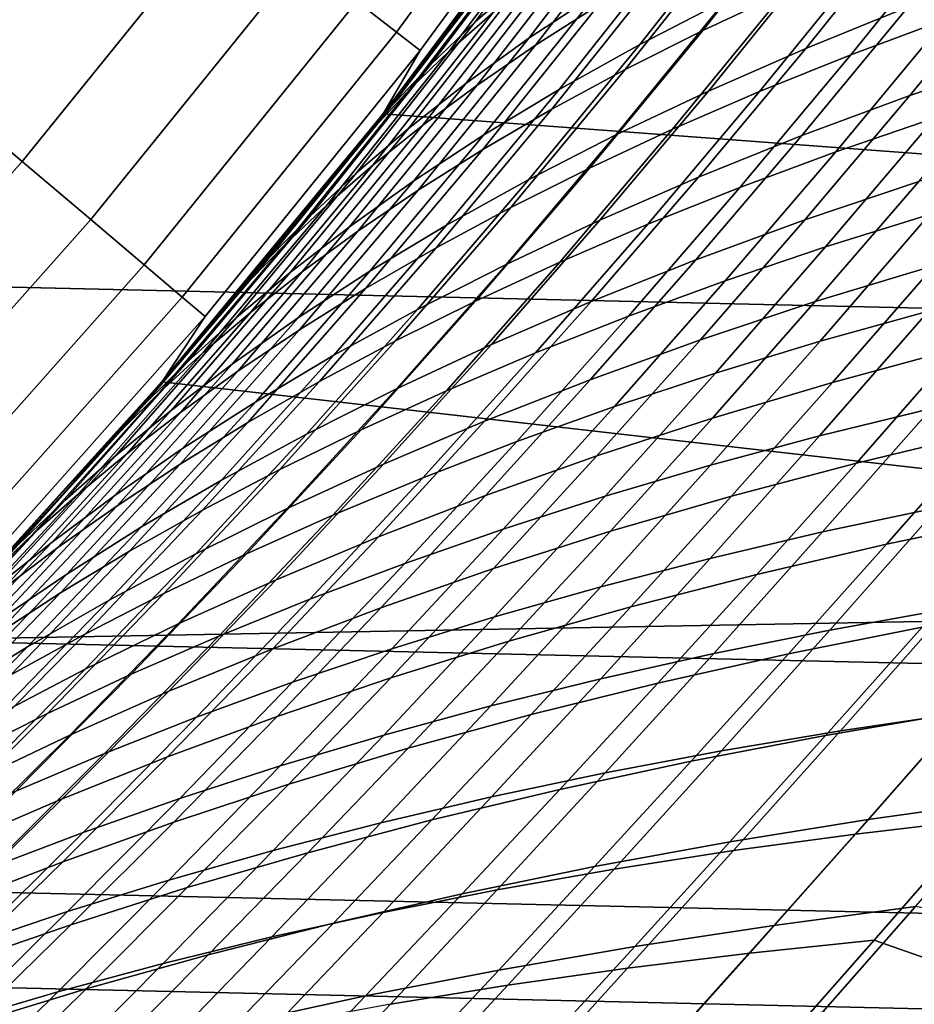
# Model space of a CAD drawing. Header units: metres. Extents: x -28 to 70, y -218 to 27.
# Tile 137 of 246: x 16.2 to 18.89, y -16.28 to -13.32. Entities that reach past the tile are written whole.
import ezdxf

# ---------------------------------------------------------------- set-up
doc = ezdxf.new("R2010")
doc.units = ezdxf.units.M
doc.layers.add('solid_10_261_002_XXX', color=7, linetype='CONTINUOUS')

msp = doc.modelspace()

# ---------------------------------------------------------------- linework, layer by layer
at = {"layer": 'solid_10_261_002_XXX'}
for points in [[(23.496506, -14.288569, -5), (-24.122406, -13.204515, -5), (-24.698545, -12.092615, -5), (24.122406, -13.204515, -5)], [(17.332729, -13.353754, 146.086594), (17.9396, -12.526653, 146.086594), (17.816151, -12.440452, 147.606766), (17.213455, -13.261861, 147.606766)], [(15.954081, -13.52933, 152.1147), (16.570696, -12.766656, 152.1147), (16.262587, -12.529278, 153.591949), (15.657437, -13.277772, 153.591949)], [(17.404139, -13.408771, 144.561661), (18.01351, -12.578261, 144.561661), (17.9396, -12.526653, 146.086594), (17.332729, -13.353754, 146.086594)], [(17.293169, -13.599498, 143.052673), (17.920671, -12.761252, 143.052673), (18.01351, -12.578261, 144.561661), (17.404139, -13.408771, 144.561661)], [(17.952669, -12.716198, 139.451721), (17.920671, -12.761252, 143.052673), (17.293169, -13.599498, 143.052673), (17.731236, -13.023183, 139.249023)], [(17.923044, -12.850395, 137.880676), (17.570364, -13.322778, 137.544312), (17.72176, -13.191218, 137.13501), (18.069254, -12.721376, 137.466263)], [(16.205795, -13.742788, 150.623184), (16.832138, -12.968081, 150.623184), (16.570696, -12.766656, 152.1147), (15.954081, -13.52933, 152.1147)], [(17.742283, -13.008127, 88.739738), (17.516611, -13.310459, 88.949768), (17.293161, -13.599475), (17.920586, -12.761367)], [(23.069201, -14.028943), (23.683657, -12.964706), (17.920586, -12.761367), (17.293161, -13.599475)], [(18.074263, -12.924504, 136.322983), (17.731253, -13.371799, 135.986603), (17.937101, -13.23583, 135.591568), (18.275749, -12.791019, 135.923096)], [(17.492605, -13.410373, 90.379898), (17.854393, -12.929816, 90.033325), (17.980675, -12.816442, 90.409523), (17.624132, -13.294217, 90.751053)], [(17.751314, -13.393094, 92.199844), (18.099897, -12.940408, 91.856056), (18.285942, -12.822757, 92.218025), (17.941566, -13.272789, 92.557167)], [(18.255457, -13.34853, 93.93821), (18.593063, -12.920368, 93.59655), (18.836382, -12.807034, 93.928848), (18.502083, -13.233252, 94.266373)], [(17.79352, -12.977302, 138.295578), (17.435282, -13.452026, 137.953903), (17.570364, -13.322778, 137.544312), (17.923044, -12.850395, 137.880676)], [(18.398829, -12.967499, 134.82019), (18.065519, -13.390878, 134.484695), (18.3246, -13.257677, 134.11557), (18.654242, -12.836268, 134.446503)], [(18.889458, -12.999959, 133.407272), (18.565771, -13.402542, 133.073059), (18.873999, -13.277931, 132.740662), (19.194618, -12.876503, 133.07074)], [(18.021502, -13.466208, 93.602509), (18.362658, -13.036025, 93.256516), (18.593063, -12.920368, 93.59655), (18.255457, -13.34853, 93.93821)], [(18.700949, -13.422103, 95.241058), (19.032404, -13.011485, 94.896126), (19.315624, -12.905792, 95.195763), (18.986876, -13.315434, 95.537033)], [(17.374414, -13.524605, 90.009094), (17.741768, -13.04143, 89.657326), (17.854393, -12.929816, 90.033325), (17.492605, -13.410373, 90.379898)], [(17.889664, -13.058182, 136.727432), (17.541969, -13.507912, 136.385986), (17.731253, -13.371799, 135.986603), (18.074263, -12.924504, 136.322983)], [(17.574589, -13.513935, 91.838806), (17.927658, -13.058615, 91.490196), (18.099897, -12.940408, 91.856056), (17.751314, -13.393094, 92.199844)], [(16.412184, -13.917809, 149.119751), (17.046505, -13.133236, 149.119751), (16.832138, -12.968081, 150.623184), (16.205795, -13.742788, 150.623184)], [(17.435282, -13.452026, 137.953903), (17.79352, -12.977302, 138.295578), (17.680502, -13.101306, 138.709534), (17.316324, -13.578128, 138.362366)], [(18.159676, -13.100855, 135.202316), (17.822412, -13.526265, 134.862045), (18.065519, -13.390878, 134.484695), (18.398829, -12.967499, 134.82019)], [(18.599348, -13.127193, 133.755997), (18.272339, -13.531071, 133.417374), (18.565771, -13.402542, 133.073059), (18.889458, -12.999959, 133.407272)], [(18.426762, -13.532497, 94.934814), (18.761145, -13.120771, 94.585999), (19.032404, -13.011485, 94.896126), (18.700949, -13.422103, 95.241058)], [(17.741768, -13.04143, 89.657326), (17.374414, -13.524605, 90.009094), (17.26944, -13.636292, 89.639717), (17.642691, -13.150698, 89.282585)], [(17.505959, -13.324468, 139.038559), (17.731236, -13.023183, 139.249023), (17.293169, -13.599498, 143.052673)], [(17.680502, -13.101306, 138.709534), (17.731236, -13.023183, 139.249023), (17.505959, -13.324468, 139.038559)], [(17.800457, -13.585889, 93.260246), (18.145411, -13.153625, 92.909721), (18.362658, -13.036025, 93.256516), (18.021502, -13.466208, 93.602509)], [(17.72176, -13.191218, 137.13501), (17.369049, -13.643291, 136.788315), (17.541969, -13.507912, 136.385986), (17.889664, -13.058182, 136.727432)], [(17.411266, -13.634662, 91.475105), (17.76911, -13.176758, 91.121506), (17.927658, -13.058615, 91.490196), (17.574589, -13.513935, 91.838806)], [(19.19672, -13.157789, 132.421494), (18.879435, -13.544585, 132.084229), (19.219091, -13.429125, 131.783478), (19.533632, -13.042662, 132.116867)], [(17.316324, -13.578128, 138.362366), (17.680502, -13.101306, 138.709534), (17.505959, -13.324468, 139.038559), (17.276993, -13.62004, 138.82016)], [(17.937101, -13.23583, 135.591568), (17.595587, -13.663306, 135.246307), (17.822412, -13.526265, 134.862045), (18.159676, -13.100855, 135.202316)], [(18.3246, -13.257677, 134.11557), (17.994001, -13.662964, 133.772308), (18.272339, -13.531071, 133.417374), (18.599348, -13.127193, 133.755997)], [(18.164547, -13.646206, 94.619293), (18.502083, -13.233252, 94.266373), (18.761145, -13.120771, 94.585999), (18.426762, -13.532497, 94.934814)], [(16.572924, -14.054119, 147.606766), (17.213455, -13.261861, 147.606766), (17.046505, -13.133236, 149.119751), (16.412184, -13.917809, 149.119751)], [(17.642691, -13.150698, 89.282585), (17.26944, -13.636292, 89.639717), (17.287222, -13.607056, 89.168068), (17.516611, -13.310459, 88.949768)], [(17.592558, -13.707175, 92.912399), (17.941566, -13.272789, 92.557167), (18.145411, -13.153625, 92.909721), (17.800457, -13.585889, 93.260246)], [(18.873999, -13.277931, 132.740662), (18.55372, -13.66524, 132.399231), (18.879435, -13.544585, 132.084229), (19.19672, -13.157789, 132.421494)], [(17.261223, -13.754623, 91.109795), (17.624132, -13.294217, 90.751053), (17.76911, -13.176758, 91.121506), (17.411266, -13.634662, 91.475105)], [(22.821917, -15.343076, -5), (-23.496506, -14.288569, -5), (-24.122406, -13.204515, -5), (23.496506, -14.288569, -5)], [(17.570364, -13.322778, 137.544312), (17.212296, -13.777061, 137.192169), (17.369049, -13.643291, 136.788315), (17.72176, -13.191218, 137.13501)], [(18.655825, -13.714114, 95.893646), (18.986876, -13.315434, 95.537033), (19.284315, -13.212904, 95.821777), (18.955772, -13.611451, 96.174889)], [(17.731253, -13.371799, 135.986603), (17.385183, -13.801349, 135.636139), (17.595587, -13.663306, 135.246307), (17.937101, -13.23583, 135.591568)], [(17.914536, -13.762814, 94.295448), (18.255457, -13.34853, 93.93821), (18.502083, -13.233252, 94.266373), (18.164547, -13.646206, 94.619293)], [(16.687759, -14.151502, 146.086594), (17.332729, -13.353754, 146.086594), (17.213455, -13.261861, 147.606766), (16.572924, -14.054119, 147.606766)], [(17.397982, -13.829624, 92.559959), (17.751314, -13.393094, 92.199844), (17.941566, -13.272789, 92.557167), (17.592558, -13.707175, 92.912399)], [(18.065519, -13.390878, 134.484695), (17.731056, -13.797668, 134.136551), (17.994001, -13.662964, 133.772308), (18.3246, -13.257677, 134.11557)], [(18.565771, -13.402542, 133.073059), (18.242247, -13.790525, 132.727173), (18.55372, -13.66524, 132.399231), (18.873999, -13.277931, 132.740662)], [(17.124332, -13.87317, 90.743942), (17.492605, -13.410373, 90.379898), (17.624132, -13.294217, 90.751053), (17.261223, -13.754623, 91.109795)], [(17.505959, -13.324468, 139.038559), (17.293169, -13.599498, 143.052673), (16.626492, -14.406936, 143.052673), (17.276993, -13.62004, 138.82016)], [(17.435282, -13.452026, 137.953903), (17.071508, -13.908345, 137.59613), (17.212296, -13.777061, 137.192169), (17.570364, -13.322778, 137.544312)], [(17.516611, -13.310459, 88.949768), (17.287222, -13.607056, 89.168068), (17.293161, -13.599475)], [(18.36717, -13.821066, 95.601418), (18.700949, -13.422103, 95.241058), (18.986876, -13.315434, 95.537033), (18.655825, -13.714114, 95.893646)], [(16.756512, -14.209805, 144.561661), (17.404139, -13.408771, 144.561661), (17.332729, -13.353754, 146.086594), (16.687759, -14.151502, 146.086594)], [(17.676958, -13.881907, 93.964256), (18.021502, -13.466208, 93.602509), (18.255457, -13.34853, 93.93821), (17.914536, -13.762814, 94.295448)], [(17.541969, -13.507912, 136.385986), (17.191032, -13.939503, 136.030136), (17.385183, -13.801349, 135.636139), (17.731253, -13.371799, 135.986603)], [(17.216665, -13.952605, 92.203972), (17.574589, -13.513935, 91.838806), (17.751314, -13.393094, 92.199844), (17.397982, -13.829624, 92.559959)], [(17.822412, -13.526265, 134.862045), (17.483805, -13.934632, 134.508789), (17.731056, -13.797668, 134.136551), (18.065519, -13.390878, 134.484695)], [(16.626492, -14.406936, 143.052673), (17.293169, -13.599498, 143.052673), (17.404139, -13.408771, 144.561661), (16.756512, -14.209805, 144.561661)], [(17.000471, -13.98965, 90.378586), (17.374414, -13.524605, 90.009094), (17.492605, -13.410373, 90.379898), (17.124332, -13.87317, 90.743942)], [(18.272339, -13.531071, 133.417374), (17.945309, -13.919868, 133.066772), (18.242247, -13.790525, 132.727173), (18.565771, -13.402542, 133.073059)], [(18.090038, -13.931879, 95.299164), (18.426762, -13.532497, 94.934814), (18.700949, -13.422103, 95.241058), (18.36717, -13.821066, 95.601418)], [(17.071508, -13.908345, 137.59613), (17.435282, -13.452026, 137.953903), (17.316324, -13.578128, 138.362366), (16.946487, -14.036269, 137.998779)], [(18.879435, -13.544585, 132.084229), (18.563311, -13.918336, 131.735916), (18.905861, -13.803015, 131.439301), (19.219091, -13.429125, 131.783478)], [(17.452045, -14.003076, 93.626694), (17.800457, -13.585889, 93.260246), (18.021502, -13.466208, 93.602509), (17.676958, -13.881907, 93.964256)], [(17.369049, -13.643291, 136.788315), (17.01293, -14.076856, 136.426895), (17.191032, -13.939503, 136.030136), (17.541969, -13.507912, 136.385986)], [(17.048477, -14.07544, 91.845474), (17.411266, -13.634662, 91.475105), (17.574589, -13.513935, 91.838806), (17.216665, -13.952605, 92.203972)], [(18.625568, -14.000228, 96.543747), (18.955772, -13.611451, 96.174889), (19.266756, -13.513454, 96.444221), (18.938799, -13.903011, 96.809822)], [(15.543827, -14.487286, 150.623184), (16.205795, -13.742788, 150.623184), (15.954081, -13.52933, 152.1147), (15.302395, -14.262263, 152.1147)], [(17.374414, -13.524605, 90.009094), (17.000471, -13.98965, 90.378586), (16.889515, -14.103414, 90.014801), (17.26944, -13.636292, 89.639717)], [(17.595587, -13.663306, 135.246307), (17.252544, -14.0733, 134.887741), (17.483805, -13.934632, 134.508789), (17.822412, -13.526265, 134.862045)], [(17.994001, -13.662964, 133.772308), (17.663198, -14.0527, 133.416748), (17.945309, -13.919868, 133.066772), (18.272339, -13.531071, 133.417374)], [(17.824654, -14.046129, 94.987854), (18.164547, -13.646206, 94.619293), (18.426762, -13.532497, 94.934814), (18.090038, -13.931879, 95.299164)], [(18.55372, -13.66524, 132.399231), (18.234449, -14.039028, 132.046463), (18.563311, -13.918336, 131.735916), (18.879435, -13.544585, 132.084229)], [(17.054203, -13.897991, 89.393982), (16.81776, -14.183191, 89.627838), (16.626568, -14.406844), (17.293161, -13.599475)], [(22.406631, -15.064619), (23.069201, -14.028943), (17.293161, -13.599475), (16.626568, -14.406844)], [(17.316324, -13.578128, 138.362366), (17.044682, -13.909667, 138.594635), (16.808981, -14.193596, 138.361267), (16.946487, -14.036269, 137.998779)], [(17.316324, -13.578128, 138.362366), (17.276993, -13.62004, 138.82016), (17.044682, -13.909667, 138.594635)], [(17.287222, -13.607056, 89.168068), (17.054203, -13.897991, 89.393982), (17.293161, -13.599475)], [(17.240026, -14.125904, 93.283737), (17.592558, -13.707175, 92.912399), (17.800457, -13.585889, 93.260246), (17.452045, -14.003076, 93.626694)], [(17.044682, -13.909667, 138.594635), (17.276993, -13.62004, 138.82016), (16.626492, -14.406936, 143.052673)], [(16.893288, -14.197451, 91.485527), (17.261223, -13.754623, 91.109795), (17.411266, -13.634662, 91.475105), (17.048477, -14.07544, 91.845474)], [(17.26944, -13.636292, 89.639717), (17.054203, -13.897991, 89.393982), (17.287222, -13.607056, 89.168068)], [(18.323156, -14.102269, 96.266029), (18.655825, -13.714114, 95.893646), (18.955772, -13.611451, 96.174889), (18.625568, -14.000228, 96.543747)], [(17.26944, -13.636292, 89.639717), (16.889515, -14.103414, 90.014801), (16.81776, -14.183191, 89.627838), (17.054203, -13.897991, 89.393982)], [(17.212296, -13.777061, 137.192169), (16.85067, -14.212494, 136.824997), (17.01293, -14.076856, 136.426895), (17.369049, -13.643291, 136.788315)], [(17.385183, -13.801349, 135.636139), (17.037411, -14.212994, 135.272049), (17.252544, -14.0733, 134.887741), (17.595587, -13.663306, 135.246307)], [(17.731056, -13.797668, 134.136551), (17.396208, -14.188448, 133.775787), (17.663198, -14.0527, 133.416748), (17.994001, -13.662964, 133.772308)], [(17.571239, -14.16339, 94.668442), (17.914536, -13.762814, 94.295448), (18.164547, -13.646206, 94.619293), (17.824654, -14.046129, 94.987854)], [(18.242247, -13.790525, 132.727173), (17.919567, -14.164511, 132.369659), (18.234449, -14.039028, 132.046463), (18.55372, -13.66524, 132.399231)], [(18.905861, -13.803015, 131.439301), (18.594458, -14.164955, 131.084106), (18.953033, -14.056176, 130.806625), (19.261677, -13.693455, 131.15773)], [(17.041073, -14.249933, 92.936356), (17.397982, -13.829624, 92.559959), (17.592558, -13.707175, 92.912399), (17.240026, -14.125904, 93.283737)], [(18.03182, -14.208747, 95.977592), (18.36717, -13.821066, 95.601418), (18.655825, -13.714114, 95.893646), (18.323156, -14.102269, 96.266029)], [(15.741786, -14.671788, 149.119751), (16.412184, -13.917809, 149.119751), (16.205795, -13.742788, 150.623184), (15.543827, -14.487286, 150.623184)], [(17.071508, -13.908345, 137.59613), (16.704048, -14.345505, 137.223022), (16.85067, -14.212494, 136.824997), (17.212296, -13.777061, 137.192169)], [(16.750971, -14.317958, 91.125168), (17.124332, -13.87317, 90.743942), (17.261223, -13.754623, 91.109795), (16.893288, -14.197451, 91.485527)], [(17.330025, -14.283234, 94.341881), (17.676958, -13.881907, 93.964256), (17.914536, -13.762814, 94.295448), (17.571239, -14.16339, 94.668442)], [(17.191032, -13.939503, 136.030136), (16.838228, -14.352792, 135.660339), (17.037411, -14.212994, 135.272049), (17.385183, -13.801349, 135.636139)], [(17.483805, -13.934632, 134.508789), (17.144632, -14.32654, 134.142609), (17.396208, -14.188448, 133.775787), (17.731056, -13.797668, 134.136551)], [(17.945309, -13.919868, 133.066772), (17.618956, -14.294199, 132.704254), (17.919567, -14.164511, 132.369659), (18.242247, -13.790525, 132.727173)], [(18.563311, -13.918336, 131.735916), (18.248882, -14.279674, 131.376312), (18.594458, -14.164955, 131.084106), (18.905861, -13.803015, 131.439301)], [(18.609539, -14.284117, 97.1922), (18.938799, -13.903011, 96.809822), (19.262474, -13.810821, 97.063515), (18.935173, -14.193603, 97.442924)], [(16.855118, -14.37451, 92.585579), (17.216665, -13.952605, 92.203972), (17.397982, -13.829624, 92.559959), (17.041073, -14.249933, 92.936356)], [(17.751781, -14.319227, 95.679382), (18.090038, -13.931879, 95.299164), (18.36717, -13.821066, 95.601418), (18.03182, -14.208747, 95.977592)], [(16.621395, -14.436284, 90.76545), (17.000471, -13.98965, 90.378586), (17.124332, -13.87317, 90.743942), (16.750971, -14.317958, 91.125168)], [(17.101231, -14.405235, 94.00914), (17.452045, -14.003076, 93.626694), (17.676958, -13.881907, 93.964256), (17.330025, -14.283234, 94.341881)], [(15.895959, -14.815482, 147.606766), (16.572924, -14.054119, 147.606766), (16.412184, -13.917809, 149.119751), (15.741786, -14.671788, 149.119751)], [(16.704048, -14.345505, 137.223022), (17.071508, -13.908345, 137.59613), (16.946487, -14.036269, 137.998779), (16.572861, -14.474974, 137.619583)], [(16.808981, -14.193596, 138.361267), (17.044682, -13.909667, 138.594635), (16.626492, -14.406936, 143.052673)], [(17.663198, -14.0527, 133.416748), (17.332903, -14.427505, 133.04895), (17.618956, -14.294199, 132.704254), (17.945309, -13.919868, 133.066772)], [(18.234449, -14.039028, 132.046463), (17.916731, -14.399935, 131.682114), (18.248882, -14.279674, 131.376312), (18.563311, -13.918336, 131.735916)], [(18.294123, -14.37981, 96.929382), (18.625568, -14.000228, 96.543747), (18.938799, -13.903011, 96.809822), (18.609539, -14.284117, 97.1922)], [(17.01293, -14.076856, 136.426895), (16.654791, -14.491748, 136.051208), (16.838228, -14.352792, 135.660339), (17.191032, -13.939503, 136.030136)], [(16.68203, -14.49893, 92.23246), (17.048477, -14.07544, 91.845474), (17.216665, -13.952605, 92.203972), (16.855118, -14.37451, 92.585579)], [(17.252544, -14.0733, 134.887741), (16.90876, -14.466404, 134.51593), (17.144632, -14.32654, 134.142609), (17.483805, -13.934632, 134.508789)], [(17.483261, -14.433273, 95.372337), (17.824654, -14.046129, 94.987854), (18.090038, -13.931879, 95.299164), (17.751781, -14.319227, 95.679382)], [(18.953033, -14.056176, 130.806625), (18.646416, -14.408179, 130.443634), (19.020054, -14.306934, 130.185837), (19.324068, -13.953546, 130.54483)], [(17.000471, -13.98965, 90.378586), (16.621395, -14.436284, 90.76545), (16.504431, -14.551751, 90.407417), (16.889515, -14.103414, 90.014801)], [(16.885086, -14.528968, 93.671188), (17.240026, -14.125904, 93.283737), (17.452045, -14.003076, 93.626694), (17.101231, -14.405235, 94.00914)], [(17.989302, -14.480481, 96.655212), (18.323156, -14.102269, 96.266029), (18.625568, -14.000228, 96.543747), (18.294123, -14.37981, 96.929382)], [(16.572861, -14.474974, 137.619583), (16.946487, -14.036269, 137.998779), (16.808981, -14.193596, 138.361267), (16.569801, -14.472101, 138.119217)], [(17.226484, -14.550447, 95.057411), (17.571239, -14.16339, 94.668442), (17.824654, -14.046129, 94.987854), (17.483261, -14.433273, 95.372337)], [(17.919567, -14.164511, 132.369659), (17.598293, -14.525149, 132.00029), (17.916731, -14.399935, 131.682114), (18.234449, -14.039028, 132.046463)], [(16.006104, -14.91814, 146.086594), (16.687759, -14.151502, 146.086594), (16.572924, -14.054119, 147.606766), (15.895959, -14.815482, 147.606766)], [(16.85067, -14.212494, 136.824997), (16.486889, -14.628914, 136.443253), (16.654791, -14.491748, 136.051208), (17.01293, -14.076856, 136.426895)], [(16.521673, -14.622491, 91.878014), (16.893288, -14.197451, 91.485527), (17.048477, -14.07544, 91.845474), (16.68203, -14.49893, 92.23246)], [(17.037411, -14.212994, 135.272049), (16.688725, -14.607338, 134.894394), (16.90876, -14.466404, 134.51593), (17.252544, -14.0733, 134.887741)], [(17.396208, -14.188448, 133.775787), (17.061697, -14.563842, 133.402481), (17.332903, -14.427505, 133.04895), (17.663198, -14.0527, 133.416748)], [(18.594458, -14.164955, 131.084106), (18.28496, -14.515737, 130.716736), (18.646416, -14.408179, 130.443634), (18.953033, -14.056176, 130.806625)], [(16.889515, -14.103414, 90.014801), (16.504431, -14.551751, 90.407417), (16.335485, -14.736075, 90.121025), (16.578117, -14.462573, 89.870049)], [(16.889515, -14.103414, 90.014801), (16.578117, -14.462573, 89.870049), (16.81776, -14.183191, 89.627838)], [(17.695333, -14.585737, 96.37059), (18.03182, -14.208747, 95.977592), (18.323156, -14.102269, 96.266029), (17.989302, -14.480481, 96.655212)], [(18.606783, -14.569158, 97.84063), (18.935173, -14.193603, 97.442924), (19.270622, -14.108422, 97.680847), (18.943916, -14.486445, 98.07589)], [(16.681759, -14.653957, 93.328979), (17.041073, -14.249933, 92.936356), (17.240026, -14.125904, 93.283737), (16.885086, -14.528968, 93.671188)], [(16.072048, -14.979602, 144.561661), (16.756512, -14.209805, 144.561661), (16.687759, -14.151502, 146.086594), (16.006104, -14.91814, 146.086594)], [(16.981672, -14.670315, 94.735542), (17.330025, -14.283234, 94.341881), (17.571239, -14.16339, 94.668442), (17.226484, -14.550447, 95.057411)], [(17.618956, -14.294199, 132.704254), (17.293856, -14.654717, 132.329559), (17.598293, -14.525149, 132.00029), (17.919567, -14.164511, 132.369659)], [(18.248882, -14.279674, 131.376312), (17.936232, -14.629402, 131.004211), (18.28496, -14.515737, 130.716736), (18.594458, -14.164955, 131.084106)], [(16.808981, -14.193596, 138.361267), (16.626492, -14.406936, 143.052673), (15.922149, -15.181738, 143.052673), (16.569801, -14.472101, 138.119217)], [(16.37392, -14.744491, 91.523293), (16.750971, -14.317958, 91.125168), (16.893288, -14.197451, 91.485527), (16.521673, -14.622491, 91.878014)], [(16.81776, -14.183191, 89.627838), (16.578117, -14.462573, 89.870049), (16.626568, -14.406844)], [(17.144632, -14.32654, 134.142609), (16.805626, -14.702624, 133.76355), (17.061697, -14.563842, 133.402481), (17.396208, -14.188448, 133.775787)], [(18.279224, -14.657342, 97.592888), (18.609539, -14.284117, 97.1922), (18.935173, -14.193603, 97.442924), (18.606783, -14.569158, 97.84063)], [(15.922149, -15.181738, 143.052673), (16.626492, -14.406936, 143.052673), (16.756512, -14.209805, 144.561661), (16.072048, -14.979602, 144.561661)], [(16.704048, -14.345505, 137.223022), (16.334314, -14.763344, 136.835068), (16.486889, -14.628914, 136.443253), (16.85067, -14.212494, 136.824997)], [(16.838228, -14.352792, 135.660339), (16.48435, -14.748393, 135.276657), (16.688725, -14.607338, 134.894394), (17.037411, -14.212994, 135.272049)], [(17.412434, -14.695137, 96.076447), (17.751781, -14.319227, 95.679382), (18.03182, -14.208747, 95.977592), (17.695333, -14.585737, 96.37059)], [(19.020054, -14.306934, 130.185837), (18.718143, -14.650827, 129.813873), (19.105827, -14.55803, 129.576218), (19.405323, -14.212198, 129.94429)], [(16.491177, -14.779531, 92.983536), (16.855118, -14.37451, 92.585579), (17.041073, -14.249933, 92.936356), (16.681759, -14.653957, 93.328979)], [(16.749044, -14.792439, 94.407692), (17.101231, -14.405235, 94.00914), (17.330025, -14.283234, 94.341881), (16.981672, -14.670315, 94.735542)], [(17.916731, -14.399935, 131.682114), (17.600649, -14.748778, 131.304977), (17.936232, -14.629402, 131.004211), (18.248882, -14.279674, 131.376312)], [(17.961651, -14.750849, 97.333359), (18.294123, -14.37981, 96.929382), (18.609539, -14.284117, 97.1922), (18.279224, -14.657342, 97.592888)], [(22.099781, -16.366096, -5), (-22.821917, -15.343076, -5), (-23.496506, -14.288569, -5), (22.821917, -15.343076, -5)], [(17.332903, -14.427505, 133.04895), (17.0037, -14.788042, 132.668655), (17.293856, -14.654717, 132.329559), (17.618956, -14.294199, 132.704254)], [(18.646416, -14.408179, 130.443634), (18.341799, -14.750277, 130.067368), (18.718143, -14.650827, 129.813873), (19.020054, -14.306934, 130.185837)], [(16.334314, -14.763344, 136.835068), (16.704048, -14.345505, 137.223022), (16.572861, -14.474974, 137.619583), (16.196859, -14.894091, 137.225281)], [(16.238638, -14.864226, 91.169334), (16.621395, -14.436284, 90.76545), (16.750971, -14.317958, 91.125168), (16.37392, -14.744491, 91.523293)], [(16.90876, -14.466404, 134.51593), (16.564978, -14.843263, 134.130905), (16.805626, -14.702624, 133.76355), (17.144632, -14.32654, 134.142609)], [(17.140825, -14.808238, 95.773712), (17.483261, -14.433273, 95.372337), (17.751781, -14.319227, 95.679382), (17.412434, -14.695137, 96.076447)], [(16.654791, -14.491748, 136.051208), (16.295427, -14.888594, 135.661331), (16.48435, -14.748393, 135.276657), (16.838228, -14.352792, 135.660339)], [(16.313208, -14.904964, 92.63588), (16.68203, -14.49893, 92.23246), (16.855118, -14.37451, 92.585579), (16.491177, -14.779531, 92.983536)], [(16.528826, -14.916382, 94.074799), (16.885086, -14.528968, 93.671188), (17.101231, -14.405235, 94.00914), (16.749044, -14.792439, 94.407692)], [(17.598293, -14.525149, 132.00029), (17.278502, -14.873267, 131.617767), (17.600649, -14.748778, 131.304977), (17.916731, -14.399935, 131.682114)], [(17.654442, -14.849479, 97.06279), (17.989302, -14.480481, 96.655212), (18.294123, -14.37981, 96.929382), (17.961651, -14.750849, 97.333359)], [(16.335485, -14.736075, 90.121025), (16.089876, -15.003862, 90.380638), (15.922037, -15.181835), (16.626568, -14.406844)], [(22.406631, -15.064619), (16.626568, -14.406844), (15.922037, -15.181835)], [(16.578117, -14.462573, 89.870049), (16.335485, -14.736075, 90.121025), (16.626568, -14.406844)], [(17.061697, -14.563842, 133.402481), (16.728115, -14.924524, 133.016342), (17.0037, -14.788042, 132.668655), (17.332903, -14.427505, 133.04895)], [(16.880728, -14.924595, 95.463326), (17.226484, -14.550447, 95.057411), (17.483261, -14.433273, 95.372337), (17.140825, -14.808238, 95.773712)], [(18.28496, -14.515737, 130.716736), (17.977345, -14.85619, 130.335785), (18.341799, -14.750277, 130.067368), (18.646416, -14.408179, 130.443634)], [(18.616385, -14.858284, 98.490715), (18.943916, -14.486445, 98.07589), (19.290222, -14.409358, 98.297974), (18.964104, -14.784334, 98.710472)], [(16.621395, -14.436284, 90.76545), (16.238638, -14.864226, 91.169334), (16.115696, -14.980994, 90.817162), (16.504431, -14.551751, 90.407417)], [(16.327026, -14.745447, 137.867676), (16.569801, -14.472101, 138.119217), (15.922149, -15.181738, 143.052673)], [(16.196859, -14.894091, 137.225281), (16.572861, -14.474974, 137.619583), (16.327026, -14.745447, 137.867676), (16.080585, -15.013819, 137.606934)], [(16.486889, -14.628914, 136.443253), (16.121748, -15.026964, 136.047028), (16.295427, -14.888594, 135.661331), (16.654791, -14.491748, 136.051208)], [(16.572861, -14.474974, 137.619583), (16.569801, -14.472101, 138.119217), (16.327026, -14.745447, 137.867676)], [(16.688725, -14.607338, 134.894394), (16.339878, -14.985037, 134.50322), (16.564978, -14.843263, 134.130905), (16.90876, -14.466404, 134.51593)], [(17.357847, -14.952842, 96.782043), (17.695333, -14.585737, 96.37059), (17.989302, -14.480481, 96.655212), (17.654442, -14.849479, 97.06279)], [(18.27758, -14.937972, 98.258141), (18.606783, -14.569158, 97.84063), (18.943916, -14.486445, 98.07589), (18.616385, -14.858284, 98.490715)], [(19.105827, -14.55803, 129.576218), (18.808502, -14.895528, 129.194199), (19.209164, -14.811991, 128.977081), (19.504299, -14.472073, 129.355347)], [(16.14772, -15.029535, 92.287041), (16.521673, -14.622491, 91.878014), (16.68203, -14.49893, 92.23246), (16.313208, -14.904964, 92.63588)], [(17.936232, -14.629402, 131.004211), (17.625326, -14.968369, 130.618195), (17.977345, -14.85619, 130.335785), (18.28496, -14.515737, 130.716736)], [(16.504431, -14.551751, 90.407417), (16.115696, -14.980994, 90.817162), (16.089876, -15.003862, 90.380638), (16.335485, -14.736075, 90.121025)], [(16.321178, -15.04166, 93.737823), (16.681759, -14.653957, 93.328979), (16.885086, -14.528968, 93.671188), (16.528826, -14.916382, 94.074799)], [(16.63236, -15.043767, 95.146202), (16.981672, -14.670315, 94.735542), (17.226484, -14.550447, 95.057411), (16.880728, -14.924595, 95.463326)], [(17.293856, -14.654717, 132.329559), (16.970074, -15.002262, 131.941376), (17.278502, -14.873267, 131.617767), (17.598293, -14.525149, 132.00029)], [(16.805626, -14.702624, 133.76355), (16.467386, -15.063565, 133.371353), (16.728115, -14.924524, 133.016342), (17.061697, -14.563842, 133.402481)], [(17.948103, -15.023257, 98.013428), (18.279224, -14.657342, 97.592888), (18.606783, -14.569158, 97.84063), (18.27758, -14.937972, 98.258141)], [(18.718143, -14.650827, 129.813873), (18.418316, -14.986019, 129.427628), (18.808502, -14.895528, 129.194199), (19.105827, -14.55803, 129.576218)], [(16.48435, -14.748393, 135.276657), (16.130156, -15.126976, 134.87915), (16.339878, -14.985037, 134.50322), (16.688725, -14.607338, 134.894394)], [(17.07209, -15.060491, 96.492035), (17.412434, -14.695137, 96.076447), (17.695333, -14.585737, 96.37059), (17.357847, -14.952842, 96.782043)], [(16.334314, -14.763344, 136.835068), (15.9631, -15.162527, 136.432358), (16.121748, -15.026964, 136.047028), (16.486889, -14.628914, 136.443253)], [(15.994581, -15.152519, 91.938034), (16.37392, -14.744491, 91.523293), (16.521673, -14.622491, 91.878014), (16.14772, -15.029535, 92.287041)], [(17.600649, -14.748778, 131.304977), (17.286165, -15.086418, 130.913528), (17.625326, -14.968369, 130.618195), (17.936232, -14.629402, 131.004211)], [(16.126036, -15.167585, 93.397766), (16.491177, -14.779531, 92.983536), (16.681759, -14.653957, 93.328979), (16.321178, -15.04166, 93.737823)], [(16.395945, -15.16531, 94.823288), (16.749044, -14.792439, 94.407692), (16.981672, -14.670315, 94.735542), (16.63236, -15.043767, 95.146202)], [(17.0037, -14.788042, 132.668655), (16.67565, -15.135158, 132.274536), (16.970074, -15.002262, 131.941376), (17.293856, -14.654717, 132.329559)], [(17.628363, -15.113996, 97.757263), (17.961651, -14.750849, 97.333359), (18.279224, -14.657342, 97.592888), (17.948103, -15.023257, 98.013428)], [(18.341799, -14.750277, 130.067368), (18.03916, -15.083284, 129.676468), (18.418316, -14.986019, 129.427628), (18.718143, -14.650827, 129.813873)], [(16.79739, -15.17198, 96.19368), (17.140825, -14.808238, 95.773712), (17.412434, -14.695137, 96.076447), (17.07209, -15.060491, 96.492035)], [(16.564978, -14.843263, 134.130905), (16.221796, -15.204567, 133.732422), (16.467386, -15.063565, 133.371353), (16.805626, -14.702624, 133.76355)], [(18.637701, -15.153727, 99.144051), (18.964104, -14.784334, 98.710472), (19.320328, -14.716266, 98.916733), (18.995062, -15.089336, 99.348343)], [(15.85366, -15.273192, 91.58989), (16.238638, -14.864226, 91.169334), (16.37392, -14.744491, 91.523293), (15.994581, -15.152519, 91.938034)], [(16.080585, -15.013819, 137.606934), (16.327026, -14.745447, 137.867676), (15.922149, -15.181738, 143.052673)], [(16.295427, -14.888594, 135.661331), (15.935599, -15.26808, 135.257324), (16.130156, -15.126976, 134.87915), (16.48435, -14.748393, 135.276657)], [(17.278502, -14.873267, 131.617767), (16.960148, -15.209736, 131.220581), (17.286165, -15.086418, 130.913528), (17.600649, -14.748778, 131.304977)], [(17.318737, -15.209997, 97.490364), (17.654442, -14.849479, 97.06279), (17.961651, -14.750849, 97.333359), (17.628363, -15.113996, 97.757263)], [(17.977345, -14.85619, 130.335785), (17.671585, -15.187147, 129.939819), (18.03916, -15.083284, 129.676468), (18.341799, -14.750277, 130.067368)], [(15.9631, -15.162527, 136.432358), (16.334314, -14.763344, 136.835068), (16.196859, -14.894091, 137.225281), (15.819277, -15.294308, 136.815964)], [(15.943263, -15.293416, 93.055626), (16.313208, -14.904964, 92.63588), (16.491177, -14.779531, 92.983536), (16.126036, -15.167585, 93.397766)], [(16.728115, -14.924524, 133.016342), (16.395514, -15.271347, 132.616028), (16.67565, -15.135158, 132.274536), (17.0037, -14.788042, 132.668655)], [(18.28857, -15.224081, 98.926666), (18.616385, -14.858284, 98.490715), (18.964104, -14.784334, 98.710472), (18.637701, -15.153727, 99.144051)], [(16.171701, -15.288782, 94.495514), (16.528826, -14.916382, 94.074799), (16.749044, -14.792439, 94.407692), (16.395945, -15.16531, 94.823288)], [(16.533966, -15.286863, 95.887901), (16.880728, -14.924595, 95.463326), (17.140825, -14.808238, 95.773712), (16.79739, -15.17198, 96.19368)], [(18.808502, -14.895528, 129.194199), (18.513323, -15.225467, 128.796921), (18.916241, -15.14467, 128.583908), (19.209164, -14.811991, 128.977081)], [(16.339878, -14.985037, 134.50322), (15.991471, -15.346793, 134.098267), (16.221796, -15.204567, 133.732422), (16.564978, -14.843263, 134.130905)], [(17.019485, -15.310874, 97.213585), (17.357847, -14.952842, 96.782043), (17.654442, -14.849479, 97.06279), (17.318737, -15.209997, 97.490364)], [(16.238638, -14.864226, 91.169334), (15.85366, -15.273192, 91.58989), (15.724823, -15.390832, 91.243622), (16.115696, -14.980994, 90.817162)], [(16.970074, -15.002262, 131.941376), (16.64756, -15.337713, 131.538132), (16.960148, -15.209736, 131.220581), (17.278502, -14.873267, 131.617767)], [(17.625326, -14.968369, 130.618195), (17.316139, -15.297421, 130.216766), (17.671585, -15.187147, 129.939819), (17.977345, -14.85619, 130.335785)], [(17.948084, -15.30027, 98.696846), (18.27758, -14.937972, 98.258141), (18.616385, -14.858284, 98.490715), (18.28857, -15.224081, 98.926666)], [(16.121748, -15.026964, 136.047028), (15.756003, -15.407347, 135.636383), (15.935599, -15.26808, 135.257324), (16.295427, -14.888594, 135.661331)], [(15.772732, -15.418413, 92.712418), (16.14772, -15.029535, 92.287041), (16.313208, -14.904964, 92.63588), (15.943263, -15.293416, 93.055626)], [(18.418316, -14.986019, 129.427628), (18.12055, -15.313303, 129.025772), (18.513323, -15.225467, 128.796921), (18.808502, -14.895528, 129.194199)], [(15.959791, -15.413689, 94.163811), (16.321178, -15.04166, 93.737823), (16.528826, -14.916382, 94.074799), (16.171701, -15.288782, 94.495514)], [(16.467386, -15.063565, 133.371353), (16.129948, -15.410225, 132.964615), (16.395514, -15.271347, 132.616028), (16.728115, -14.924524, 133.016342)], [(16.282036, -15.404695, 95.575607), (16.63236, -15.043767, 95.146202), (16.880728, -14.924595, 95.463326), (16.533966, -15.286863, 95.887901)], [(17.616655, -15.382161, 98.455261), (17.948103, -15.023257, 98.013428), (18.27758, -14.937972, 98.258141), (17.948084, -15.30027, 98.696846)], [(16.730827, -15.416179, 96.927818), (17.07209, -15.060491, 96.492035), (17.357847, -14.952842, 96.782043), (17.019485, -15.310874, 97.213585)], [(17.286165, -15.086418, 130.913528), (16.973242, -15.413714, 130.506287), (17.316139, -15.297421, 130.216766), (17.625326, -14.968369, 130.618195)], [(16.130156, -15.126976, 134.87915), (15.776241, -15.489255, 134.46756), (15.991471, -15.346793, 134.098267), (16.339878, -14.985037, 134.50322)], [(18.03916, -15.083284, 129.676468), (17.738476, -15.408016, 129.269577), (18.12055, -15.313303, 129.025772), (18.418316, -14.986019, 129.427628)], [(16.67565, -15.135158, 132.274536), (16.348684, -15.469741, 131.86496), (16.64756, -15.337713, 131.538132), (16.970074, -15.002262, 131.941376)], [(17.294699, -15.469625, 98.202568), (17.628363, -15.113996, 97.757263), (17.948103, -15.023257, 98.013428), (17.616655, -15.382161, 98.455261)], [(15.760149, -15.539331, 93.82917), (16.126036, -15.167585, 93.397766), (16.321178, -15.04166, 93.737823), (15.959791, -15.413689, 94.163811)], [(16.041824, -15.525028, 95.257706), (16.395945, -15.16531, 94.823288), (16.63236, -15.043767, 95.146202), (16.282036, -15.404695, 95.575607)], [(18.670626, -15.456688, 99.801949), (18.995062, -15.089336, 99.348343), (19.360239, -15.031042, 99.538879), (19.03665, -15.402483, 99.990906)], [(21.697809, -16.068729), (22.406631, -15.064619), (15.922037, -15.181835), (15.181835, -15.922037)], [(16.221796, -15.204567, 133.732422), (15.879235, -15.551185, 133.319046), (16.129948, -15.410225, 132.964615), (16.467386, -15.063565, 133.371353)], [(16.452982, -15.525469, 96.633957), (16.79739, -15.17198, 96.19368), (17.07209, -15.060491, 96.492035), (16.730827, -15.416179, 96.927818)], [(16.960148, -15.209736, 131.220581), (16.643187, -15.535428, 130.807175), (16.973242, -15.413714, 130.506287), (17.286165, -15.086418, 130.913528)], [(17.671585, -15.187147, 129.939819), (17.367657, -15.50944, 129.527451), (17.738476, -15.408016, 129.269577), (18.03916, -15.083284, 129.676468)], [(18.916241, -15.14467, 128.583908), (18.625509, -15.47086, 128.174545), (19.039986, -15.400347, 127.982162), (19.328749, -15.071078, 128.387589)], [(16.982597, -15.562483, 97.939468), (17.318737, -15.209997, 97.490364), (17.628363, -15.113996, 97.757263), (17.294699, -15.469625, 98.202568)], [(18.31212, -15.51703, 99.599693), (18.637701, -15.153727, 99.144051), (18.995062, -15.089336, 99.348343), (18.670626, -15.456688, 99.801949)], [(16.395514, -15.271347, 132.616028), (16.063805, -15.605209, 132.199875), (16.348684, -15.469741, 131.86496), (16.67565, -15.135158, 132.274536)], [(18.513323, -15.225467, 128.796921), (18.22027, -15.548617, 128.383102), (18.625509, -15.47086, 128.174545), (18.916241, -15.14467, 128.583908)], [(15.813547, -15.647419, 94.93512), (16.171701, -15.288782, 94.495514), (16.395945, -15.16531, 94.823288), (16.041824, -15.525028, 95.257706)], [(16.186174, -15.638298, 96.332901), (16.533966, -15.286863, 95.887901), (16.79739, -15.17198, 96.19368), (16.452982, -15.525469, 96.633957)], [(17.961554, -15.583395, 99.384781), (18.28857, -15.224081, 98.926666), (18.637701, -15.153727, 99.144051), (18.31212, -15.51703, 99.599693)], [(15.991471, -15.346793, 134.098267), (15.643504, -15.693481, 133.67807), (15.879235, -15.551185, 133.319046), (16.221796, -15.204567, 133.732422)], [(17.316139, -15.297421, 130.216766), (17.008638, -15.617405, 129.798523), (17.367657, -15.50944, 129.527451), (17.671585, -15.187147, 129.939819)], [(16.64756, -15.337713, 131.538132), (16.326254, -15.661954, 131.11824), (16.643187, -15.535428, 130.807175), (16.960148, -15.209736, 131.220581)], [(16.680613, -15.660351, 97.666786), (17.019485, -15.310874, 97.213585), (17.318737, -15.209997, 97.490364), (16.982597, -15.562483, 97.939468)], [(17.619341, -15.655666, 99.157845), (17.948084, -15.30027, 98.696846), (18.28857, -15.224081, 98.926666), (17.961554, -15.583395, 99.384781)], [(18.12055, -15.313303, 129.025772), (17.824821, -15.633475, 128.606964), (18.22027, -15.548617, 128.383102), (18.513323, -15.225467, 128.796921)], [(16.129948, -15.410225, 132.964615), (15.793207, -15.743508, 132.541626), (16.063805, -15.605209, 132.199875), (16.395514, -15.271347, 132.616028)], [(15.930621, -15.754221, 96.025536), (16.282036, -15.404695, 95.575607), (16.533966, -15.286863, 95.887901), (16.186174, -15.638298, 96.332901)], [(16.388966, -15.76279, 97.385391), (16.730827, -15.416179, 96.927818), (17.019485, -15.310874, 97.213585), (16.680613, -15.660351, 97.666786)], [(16.973242, -15.413714, 130.506287), (16.661846, -15.731527, 130.081757), (17.008638, -15.617405, 129.798523), (17.316139, -15.297421, 130.216766)], [(17.2859, -15.733729, 98.919533), (17.616655, -15.382161, 98.455261), (17.948084, -15.30027, 98.696846), (17.619341, -15.655666, 99.157845)], [(17.738476, -15.408016, 129.269577), (17.439724, -15.725286, 128.845306), (17.824821, -15.633475, 128.606964), (18.12055, -15.313303, 129.025772)], [(21.332174, -17.354755, -5), (-22.099781, -16.366096, -5), (-22.821917, -15.343076, -5), (22.099781, -16.366096, -5)], [(16.348684, -15.469741, 131.86496), (16.022734, -15.792684, 131.438324), (16.326254, -15.661954, 131.11824), (16.64756, -15.337713, 131.538132)], [(19.039986, -15.400347, 127.982162), (18.753443, -15.724109, 127.559692), (19.17824, -15.664294, 127.388008), (19.463142, -15.337227, 127.806793)], [(16.961651, -15.817468, 98.670471), (17.294699, -15.469625, 98.202568), (17.616655, -15.382161, 98.455261), (17.2859, -15.733729, 98.919533)], [(18.715115, -15.767831, 100.465714), (19.03665, -15.402483, 99.990906), (19.409775, -15.354532, 100.165924), (19.088785, -15.724237, 100.639572)], [(15.686547, -15.872793, 95.712753), (16.041824, -15.525028, 95.257706), (16.282036, -15.404695, 95.575607), (15.930621, -15.754221, 96.025536)], [(17.367657, -15.50944, 129.527451), (17.065531, -15.823902, 129.097244), (17.439724, -15.725286, 128.845306), (17.738476, -15.408016, 129.269577)], [(18.625509, -15.47086, 128.174545), (18.33695, -15.791303, 127.747772), (18.753443, -15.724109, 127.559692), (19.039986, -15.400347, 127.982162)], [(18.348228, -15.817671, 100.278435), (18.670626, -15.456688, 99.801949), (19.03665, -15.402483, 99.990906), (18.715115, -15.767831, 100.465714)], [(16.10788, -15.86936, 97.096169), (16.452982, -15.525469, 96.633957), (16.730827, -15.416179, 96.927818), (16.388966, -15.76279, 97.385391)], [(16.643187, -15.535428, 130.807175), (16.327572, -15.851214, 130.376022), (16.661846, -15.731527, 130.081757), (16.973242, -15.413714, 130.506287)], [(16.063805, -15.605209, 132.199875), (15.732907, -15.927009, 131.766205), (16.022734, -15.792684, 131.438324), (16.348684, -15.469741, 131.86496)], [(16.64698, -15.906717, 98.411339), (16.982597, -15.562483, 97.939468), (17.294699, -15.469625, 98.202568), (16.961651, -15.817468, 98.670471)], [(18.22027, -15.548617, 128.383102), (17.929321, -15.865751, 127.951447), (18.33695, -15.791303, 127.747772), (18.625509, -15.47086, 128.174545)], [(17.988544, -15.87366, 100.078346), (18.31212, -15.51703, 99.599693), (18.670626, -15.456688, 99.801949), (18.348228, -15.817671, 100.278435)], [(15.83758, -15.979622, 96.79998), (16.186174, -15.638298, 96.332901), (16.452982, -15.525469, 96.633957), (16.10788, -15.86936, 97.096169)], [(17.008638, -15.617405, 129.798523), (16.702795, -15.929168, 129.361969), (17.065531, -15.823902, 129.097244), (17.367657, -15.50944, 129.527451)], [(17.636488, -15.935699, 99.866058), (17.961554, -15.583395, 99.384781), (18.31212, -15.51703, 99.599693), (17.988544, -15.87366, 100.078346)], [(16.326254, -15.661954, 131.11824), (16.006104, -15.975864, 130.680161), (16.327572, -15.851214, 130.376022), (16.643187, -15.535428, 130.807175)], [(17.824821, -15.633475, 128.606964), (17.531113, -15.947328, 128.169891), (17.929321, -15.865751, 127.951447), (18.22027, -15.548617, 128.383102)], [(16.342152, -16.001106, 98.142944), (16.680613, -15.660351, 97.666786), (16.982597, -15.562483, 97.939468), (16.64698, -15.906717, 98.411339)], [(17.292479, -16.003695, 99.642189), (17.619341, -15.655666, 99.157845), (17.961554, -15.583395, 99.384781), (17.636488, -15.935699, 99.866058)], [(16.661846, -15.731527, 130.081757), (16.35194, -16.040718, 129.638458), (16.702795, -15.929168, 129.361969), (17.008638, -15.617405, 129.798523)], [(17.439724, -15.725286, 128.845306), (17.142881, -16.035906, 128.402283), (17.531113, -15.947328, 128.169891), (17.824821, -15.633475, 128.606964)], [(16.022734, -15.792684, 131.438324), (15.69773, -16.104876, 130.992981), (16.006104, -15.975864, 130.680161), (16.326254, -15.661954, 131.11824)], [(16.04739, -16.100204, 97.866135), (16.388966, -15.76279, 97.385391), (16.680613, -15.660351, 97.666786), (16.342152, -16.001106, 98.142944)], [(16.956938, -16.077547, 99.407341), (17.2859, -15.733729, 98.919533), (17.619341, -15.655666, 99.157845), (17.292479, -16.003695, 99.642189)], [(18.753443, -15.724109, 127.559692), (18.469376, -16.042706, 127.118889), (18.895832, -15.986372, 126.951286), (19.17824, -15.664294, 127.388008)], [(16.327572, -15.851214, 130.376022), (16.013262, -16.157969, 129.925598), (16.35194, -16.040718, 129.638458), (16.661846, -15.731527, 130.081757)], [(16.630287, -16.15716, 99.162132), (16.961651, -15.817468, 98.670471), (17.2859, -15.733729, 98.919533), (16.956938, -16.077547, 99.407341)], [(17.065531, -15.823902, 129.097244), (16.765188, -16.131359, 128.647827), (17.142881, -16.035906, 128.402283), (17.439724, -15.725286, 128.845306)], [(18.33695, -15.791303, 127.747772), (18.050831, -16.106369, 127.302261), (18.469376, -16.042706, 127.118889), (18.753443, -15.724109, 127.559692)], [(18.396984, -16.126238, 100.963936), (18.715115, -15.767831, 100.465714), (19.088785, -15.724237, 100.639572), (18.771233, -16.087166, 101.136497)], [(19.088785, -15.724237, 100.639572), (19.350796, -15.823909, 100.980484), (19.041058, -16.181719, 101.475571), (18.771233, -16.087166, 101.136497)], [(15.762927, -16.203581, 97.581749), (16.10788, -15.86936, 97.096169), (16.388966, -15.76279, 97.385391), (16.04739, -16.100204, 97.866135)], [(18.029184, -16.171511, 100.778496), (18.348228, -15.817671, 100.278435), (18.715115, -15.767831, 100.465714), (18.396984, -16.126238, 100.963936)], [(17.929321, -15.865751, 127.951447), (17.640755, -16.177258, 127.50061), (18.050831, -16.106369, 127.302261), (18.33695, -15.791303, 127.747772)], [(16.312922, -16.24239, 98.907211), (16.64698, -15.906717, 98.411339), (16.961651, -15.817468, 98.670471), (16.630287, -16.15716, 99.162132)], [(16.702795, -15.929168, 129.361969), (16.398581, -16.233555, 128.90567), (16.765188, -16.131359, 128.647827), (17.065531, -15.823902, 129.097244)], [(17.668259, -16.222908, 100.580765), (17.988544, -15.87366, 100.078346), (18.348228, -15.817671, 100.278435), (18.029184, -16.171511, 100.778496)], [(16.006104, -15.975864, 130.680161), (15.687053, -16.280329, 130.222275), (16.013262, -16.157969, 129.925598), (16.327572, -15.851214, 130.376022)], [(17.531113, -15.947328, 128.169891), (17.239708, -16.25527, 127.71315), (17.640755, -16.177258, 127.50061), (17.929321, -15.865751, 127.951447)], [(17.314629, -16.280357, 100.37133), (17.636488, -15.935699, 99.866058), (17.988544, -15.87366, 100.078346), (17.668259, -16.222908, 100.580765)], [(16.005104, -16.332874, 98.643349), (16.342152, -16.001106, 98.142944), (16.64698, -15.906717, 98.411339), (16.312922, -16.24239, 98.907211)], [(20.944098, -17.039499), (21.697809, -16.068729), (15.181835, -15.922037), (14.406844, -16.626568)], [(16.35194, -16.040718, 129.638458), (16.043488, -16.342142, 129.174866), (16.398581, -16.233555, 128.90567), (16.702795, -15.929168, 129.361969)], [(16.968721, -16.343781, 100.150764), (17.292479, -16.003695, 99.642189), (17.636488, -15.935699, 99.866058), (17.314629, -16.280357, 100.37133)], [(17.142881, -16.035906, 128.402283), (16.848246, -16.340307, 127.939102), (17.239708, -16.25527, 127.71315), (17.531113, -15.947328, 128.169891)], [(15.707069, -16.428204, 98.371368), (16.04739, -16.100204, 97.866135), (16.342152, -16.001106, 98.142944), (16.005104, -16.332874, 98.643349)], [(16.63096, -16.413103, 99.919655), (16.956938, -16.077547, 99.407341), (17.292479, -16.003695, 99.642189), (16.968721, -16.343781, 100.150764)], [(18.469376, -16.042706, 127.118889), (18.188587, -16.355749, 126.658348), (18.616701, -16.303047, 126.495224), (18.895832, -15.986372, 126.951286)], [(18.895832, -15.986372, 126.951286), (18.616701, -16.303047, 126.495224), (18.961658, -16.361206, 126.195549), (19.233238, -16.048702, 126.646179)], [(16.765188, -16.131359, 128.647827), (16.466927, -16.432262, 128.177689), (16.848246, -16.340307, 127.939102), (17.142881, -16.035906, 128.402283)], [(18.737467, -16.530592, 101.991714), (19.041058, -16.181719, 101.475571), (19.537369, -16.027897, 101.440681), (19.225571, -16.391096, 101.958908)], [(16.013262, -16.157969, 129.925598), (15.700212, -16.456556, 129.454361), (16.043488, -16.342142, 129.174866), (16.35194, -16.040718, 129.638458)], [(18.050831, -16.106369, 127.302261), (17.767977, -16.415689, 126.836555), (18.188587, -16.355749, 126.658348), (18.469376, -16.042706, 127.118889)], [(16.301771, -16.488251, 99.678589), (16.630287, -16.15716, 99.162132), (16.956938, -16.077547, 99.407341), (16.63096, -16.413103, 99.919655)], [(18.084253, -16.476068, 101.484993), (18.396984, -16.126238, 100.963936), (18.771233, -16.087166, 101.136497), (18.459162, -16.44157, 101.655991)], [(18.771233, -16.087166, 101.136497), (19.041058, -16.181719, 101.475571), (18.737467, -16.530592, 101.991714), (18.459162, -16.44157, 101.655991)], [(17.640755, -16.177258, 127.50061), (17.355423, -16.482792, 127.029091), (17.767977, -16.415689, 126.836555), (18.050831, -16.106369, 127.302261)], [(16.398581, -16.233555, 128.90567), (16.096304, -16.531029, 128.428116), (16.466927, -16.432262, 128.177689), (16.765188, -16.131359, 128.647827)], [(17.715445, -16.516684, 101.301697), (18.029184, -16.171511, 100.778496), (18.396984, -16.126238, 100.963936), (18.084253, -16.476068, 101.484993)], [(15.981546, -16.569101, 99.428177), (16.312922, -16.24239, 98.907211), (16.630287, -16.15716, 99.162132), (16.301771, -16.488251, 99.678589)], [(17.239708, -16.25527, 127.71315), (16.951487, -16.55698, 127.235222), (17.355423, -16.482792, 127.029091), (17.640755, -16.177258, 127.50061)], [(17.353163, -16.563364, 101.106659), (17.668259, -16.222908, 100.580765), (18.029184, -16.171511, 100.778496), (17.715445, -16.516684, 101.301697)], [(15.670562, -16.655315, 99.169174), (16.005104, -16.332874, 98.643349), (16.312922, -16.24239, 98.907211), (15.981546, -16.569101, 99.428177)], [(16.043488, -16.342142, 129.174866), (15.736807, -16.636278, 128.689468), (16.096304, -16.531029, 128.428116), (16.398581, -16.233555, 128.90567)], [(16.997831, -16.616062, 100.900429), (17.314629, -16.280357, 100.37133), (17.668259, -16.222908, 100.580765), (17.353163, -16.563364, 101.106659)], [(16.848246, -16.340307, 127.939102), (16.556721, -16.638184, 127.454193), (16.951487, -16.55698, 127.235222), (17.239708, -16.25527, 127.71315)]]:
    msp.add_3dface(points, dxfattribs=at)

doc.saveas('drawing.dxf')
